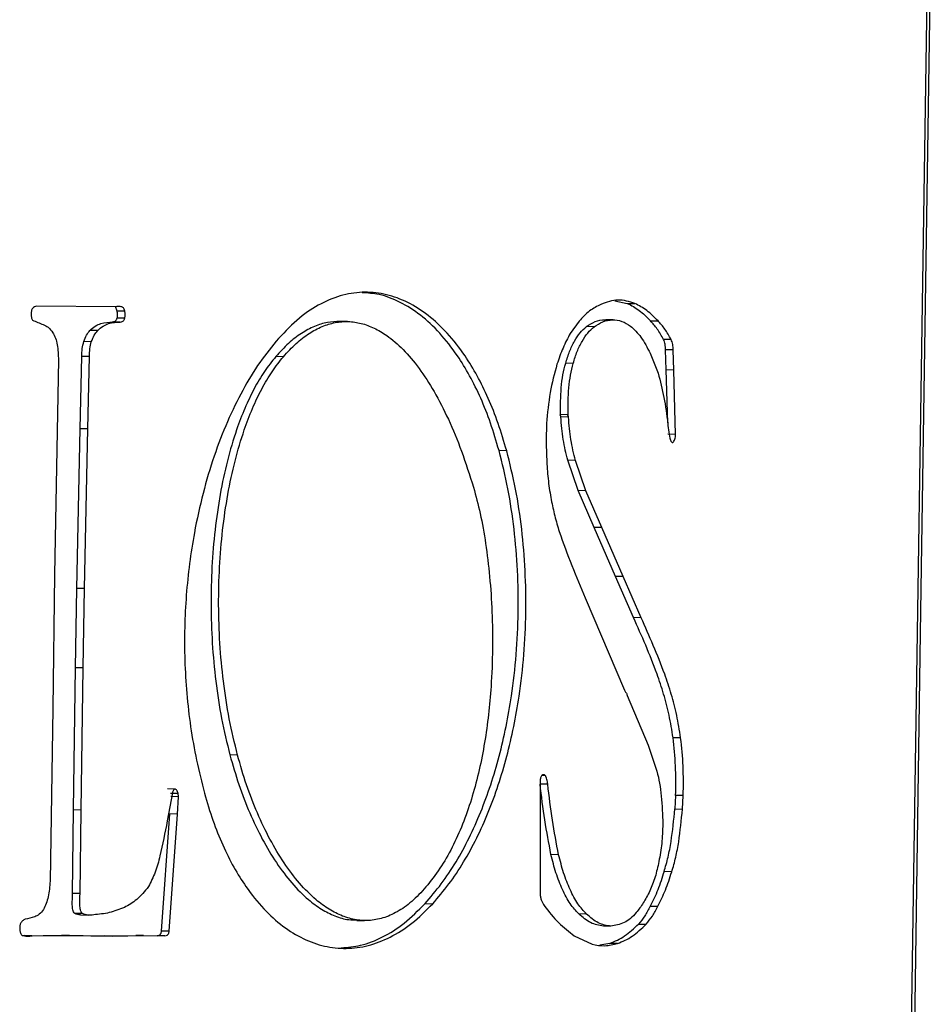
# Model space of a CAD drawing. Header units: millimetres. Extents: x 224 to 956, y 38 to 794.
# Tile 58 of 130: x 364 to 375, y 376 to 387. Entities that reach past the tile are written whole.
import ezdxf

# ---------------------------------------------------------------- set-up
doc = ezdxf.new("R2010")
doc.units = ezdxf.units.MM

msp = doc.modelspace()

# ---------------------------------------------------------------- linework, layer by layer
at = {"color": 179, "linetype": 'Continuous', "lineweight": 25}
for p, q in [((374.49, 387.342), (374.24, 370.798)), ((374.42, 380.064), (374.53, 387.343)), ((365.291, 383.763), (364.395, 383.771)), ((370.953, 383.83), (371.094, 383.802)), ((371.094, 383.802), (371.181, 383.8)), ((365.396, 383.713), (365.309, 383.714)), ((365.345, 383.59), (365.259, 383.592)), ((365.396, 383.634), (365.309, 383.636)), ((367.922, 383.595), (367.835, 383.597)), ((370.547, 383.601), (370.447, 383.462)), ((370.717, 383.537), (370.63, 383.539)), ((370.935, 383.614), (370.849, 383.616)), ((371.356, 383.605), (371.442, 383.603)), ((365.088, 383.493), (365.001, 383.495)), ((365.016, 383.367), (364.93, 383.369)), ((371.591, 383.391), (371.505, 383.392)), ((364.89, 382.38), (364.907, 383.201)), ((364.994, 383.199), (364.907, 383.201)), ((364.976, 382.379), (364.994, 383.199)), ((367.194, 383.197), (367.108, 383.199)), ((371.353, 383.236), (371.443, 383.011)), ((371.536, 383.047), (371.528, 383.275)), ((371.615, 383.274), (371.528, 383.275)), ((371.623, 383.045), (371.615, 383.274)), ((364.644, 383.16), (364.6, 380.73)), ((370.481, 383.122), (370.395, 383.124)), ((371.552, 382.446), (371.536, 383.047)), ((371.623, 383.045), (371.536, 383.047)), ((371.642, 382.316), (371.623, 383.045)), ((370.423, 382.54), (370.336, 382.541)), ((370.427, 382.513), (370.34, 382.515)), ((364.853, 380.57), (364.89, 382.38)), ((364.976, 382.379), (364.89, 382.38)), ((364.939, 380.568), (364.976, 382.379)), ((371.642, 382.316), (371.555, 382.318)), ((369.726, 382.131), (369.639, 382.133)), ((370.538, 381.68), (370.42, 382.023)), ((370.506, 382.021), (370.42, 382.023)), ((370.624, 381.678), (370.506, 382.021)), ((370.717, 381.262), (370.538, 381.68)), ((370.624, 381.678), (370.538, 381.68)), ((370.804, 381.26), (370.624, 381.678)), ((370.961, 380.706), (370.717, 381.262)), ((370.804, 381.26), (370.717, 381.262)), ((371.048, 380.704), (370.804, 381.26)), ((364.6, 380.73), (364.578, 379.208)), ((371.164, 380.24), (370.961, 380.706)), ((371.048, 380.704), (370.961, 380.706)), ((371.251, 380.238), (371.048, 380.704)), ((364.838, 379.671), (364.853, 380.57)), ((364.939, 380.568), (364.853, 380.57)), ((364.924, 379.669), (364.939, 380.568)), ((370.616, 380.462), (371.062, 379.417)), ((371.251, 380.238), (371.164, 380.24)), ((374.28, 370.799), (374.42, 380.064)), ((364.813, 378.06), (364.838, 379.671)), ((364.924, 379.669), (364.838, 379.671)), ((364.9, 378.058), (364.924, 379.669)), ((371.092, 379.356), (371.332, 378.794)), ((364.578, 379.208), (364.549, 377.25)), ((371.699, 378.877), (371.613, 378.878)), ((371.332, 378.794), (371.43, 378.499)), ((366.674, 378.681), (366.587, 378.683)), ((370.162, 378.448), (370.124, 378.449)), ((365.964, 378.295), (365.878, 378.297)), ((370.104, 378.385), (370.106, 377.885)), ((370.191, 378.35), (370.105, 378.352)), ((365.935, 378.253), (365.877, 377.934)), ((365.915, 378.25), (366.001, 378.248)), ((366.006, 378.209), (365.919, 378.211)), ((365.992, 378.012), (366.006, 378.209)), ((366.006, 378.209), (366.001, 378.248)), ((371.642, 378.224), (371.633, 378.07)), ((371.728, 378.222), (371.642, 378.224)), ((371.72, 378.068), (371.728, 378.222)), ((364.802, 377.113), (364.813, 378.06)), ((364.9, 378.058), (364.813, 378.06)), ((364.888, 377.111), (364.9, 378.058)), ((371.633, 378.07), (371.72, 378.068)), ((365.813, 376.686), (365.906, 378.014)), ((365.9, 376.684), (365.992, 378.012)), ((365.992, 378.012), (365.906, 378.014)), ((370.106, 377.885), (370.107, 377.27)), ((370.315, 377.552), (370.228, 377.554)), ((371.598, 377.358), (371.511, 377.36)), ((370.107, 377.27), (370.105, 377.111)), ((364.888, 377.111), (364.802, 377.113)), ((368.801, 376.998), (368.888, 376.996)), ((371.355, 376.968), (371.441, 376.967)), ((364.915, 376.884), (364.828, 376.885)), ((364.894, 376.869), (364.98, 376.867)), ((370.632, 376.879), (370.545, 376.881)), ((368.026, 376.807), (368.113, 376.805)), ((370.909, 376.741), (370.823, 376.743)), ((371.221, 376.766), (371.307, 376.765)), ((364.34, 376.632), (364.254, 376.634)), ((364.26, 376.633), (364.681, 376.639)), ((364.346, 376.632), (364.767, 376.637)), ((364.681, 376.639), (365.167, 376.631)), ((364.767, 376.637), (364.681, 376.639)), ((364.767, 376.637), (365.254, 376.629)), ((365.167, 376.631), (365.52, 376.636)), ((365.254, 376.629), (365.167, 376.631)), ((365.254, 376.629), (365.606, 376.634)), ((365.52, 376.636), (365.761, 376.633)), ((365.606, 376.634), (365.52, 376.636)), ((365.606, 376.634), (365.848, 376.632)), ((365.848, 376.632), (365.761, 376.633)), ((365.9, 376.684), (365.813, 376.686)), ((370.493, 376.632), (370.695, 376.536)), ((370.897, 376.546), (370.781, 376.526)), ((370.983, 376.544), (370.897, 376.546))]:
    msp.add_line(p, q, dxfattribs=at)
for points, knots in [([(369.726, 382.131), (369.695, 382.236), (369.633, 382.445), (369.52, 382.728), (369.394, 382.984), (369.24, 383.236), (369.055, 383.472), (368.837, 383.674), (368.606, 383.821), (368.365, 383.91), (368.118, 383.938), (367.868, 383.905), (367.619, 383.807), (367.372, 383.647), (367.217, 383.486), (367.139, 383.405)], [0, 0, 0, 0, 0.062326, 0.123957, 0.185191, 0.246261, 0.327687, 0.409377, 0.491482, 0.574091, 0.657289, 0.741197, 0.826026, 0.912123, 1, 1, 1, 1]), ([(369.639, 382.133), (369.608, 382.238), (369.547, 382.447), (369.434, 382.729), (369.308, 382.986), (369.154, 383.238), (368.969, 383.473), (368.75, 383.677), (368.519, 383.822), (368.296, 383.909), (368.15, 383.919), (368.086, 383.923)], [0, 0, 0, 0, 0.097497, 0.193907, 0.289698, 0.385229, 0.512605, 0.640394, 0.768832, 0.89806, 1, 1, 1, 1]), ([(364.395, 383.771), (364.386, 383.769), (364.37, 383.765), (364.355, 383.751), (364.348, 383.744)], [0, 0, 0, 0, 0.500004, 1, 1, 1, 1]), ([(365.309, 383.714), (365.307, 383.722), (365.303, 383.737), (365.295, 383.751), (365.289, 383.755), (365.287, 383.756)], [0, 0, 0, 0, 0.428221, 0.811977, 1, 1, 1, 1]), ([(365.307, 383.765), (365.305, 383.765), (365.302, 383.765), (365.299, 383.763), (365.295, 383.762), (365.293, 383.763), (365.291, 383.763)], [0, 0, 0, 0, 0.319621, 0.487939, 0.661976, 1, 1, 1, 1]), ([(365.396, 383.713), (365.394, 383.72), (365.39, 383.735), (365.38, 383.751), (365.368, 383.76), (365.344, 383.768), (365.323, 383.766), (365.307, 383.765)], [0, 0, 0, 0, 0.136386, 0.2586281, 0.3783879, 0.501427, 1, 1, 1, 1]), ([(370.794, 383.79), (370.751, 383.768), (370.665, 383.726), (370.586, 383.642), (370.547, 383.601)], [0, 0, 0, 0, 0.499995, 1, 1, 1, 1]), ([(371.181, 383.8), (371.117, 383.82), (370.988, 383.861), (370.859, 383.814), (370.794, 383.79)], [0, 0, 0, 0, 0.4999999, 1, 1, 1, 1]), ([(371.094, 383.802), (371.14, 383.778), (371.231, 383.731), (371.314, 383.647), (371.356, 383.605)], [0, 0, 0, 0, 0.499998, 1, 1, 1, 1]), ([(371.442, 383.603), (371.401, 383.645), (371.317, 383.729), (371.226, 383.776), (371.181, 383.8)], [0, 0, 0, 0, 0.500001, 1, 1, 1, 1]), ([(364.348, 383.744), (364.346, 383.74), (364.341, 383.733), (364.336, 383.711), (364.334, 383.68), (364.336, 383.649), (364.341, 383.625), (364.346, 383.615), (364.349, 383.611)], [0, 0, 0, 0, 0.115198, 0.23029, 0.468558, 0.72928, 0.861037, 1, 1, 1, 1]), ([(365.309, 383.636), (365.311, 383.642), (365.313, 383.655), (365.314, 383.682), (365.311, 383.702), (365.309, 383.714)], [0, 0, 0, 0, 0.247962, 0.502119, 1, 1, 1, 1]), ([(365.396, 383.634), (365.397, 383.641), (365.4, 383.653), (365.4, 383.68), (365.398, 383.7), (365.396, 383.713)], [0, 0, 0, 0, 0.247983, 0.502128, 1, 1, 1, 1]), ([(364.349, 383.611), (364.388, 383.594), (364.448, 383.569), (364.529, 383.538), (364.563, 383.492), (364.58, 383.469)], [0, 0, 0, 0, 0.501464, 0.750923, 1, 1, 1, 1]), ([(365.001, 383.495), (365.021, 383.512), (365.061, 383.548), (365.148, 383.586), (365.214, 383.589), (365.259, 383.592)], [0, 0, 0, 0, 0.244907, 0.492449, 1, 1, 1, 1]), ([(365.088, 383.493), (365.108, 383.511), (365.148, 383.547), (365.235, 383.584), (365.301, 383.588), (365.345, 383.59)], [0, 0, 0, 0, 0.244903, 0.492445, 1, 1, 1, 1]), ([(365.259, 383.592), (365.268, 383.593), (365.282, 383.596), (365.298, 383.61), (365.305, 383.623), (365.308, 383.632), (365.309, 383.636)], [0, 0, 0, 0, 0.493185, 0.732751, 0.859742, 1, 1, 1, 1]), ([(365.345, 383.59), (365.355, 383.592), (365.369, 383.594), (365.384, 383.608), (365.392, 383.621), (365.394, 383.63), (365.396, 383.634)], [0, 0, 0, 0, 0.49318, 0.732762, 0.859753, 1, 1, 1, 1]), ([(367.835, 383.596), (367.788, 383.595), (367.692, 383.591), (367.545, 383.545), (367.397, 383.466), (367.249, 383.353), (367.155, 383.251), (367.108, 383.199)], [0, 0, 0, 0, 0.1854077, 0.3824716, 0.5827861, 0.7880453, 1, 1, 1, 1]), ([(367.194, 383.197), (367.242, 383.249), (367.336, 383.351), (367.483, 383.464), (367.632, 383.544), (367.781, 383.589), (367.929, 383.601), (368.077, 383.58), (368.224, 383.526), (368.384, 383.432), (368.556, 383.284), (368.737, 383.069), (368.908, 382.804), (369.07, 382.488), (369.22, 382.126), (369.306, 381.855), (369.35, 381.717)], [0, 0, 0, 0, 0.062607, 0.123238, 0.182408, 0.240617, 0.298343, 0.356028, 0.414078, 0.472852, 0.552872, 0.635394, 0.720956, 0.810001, 0.902905, 1, 1, 1, 1]), ([(370.395, 383.124), (370.409, 383.169), (370.437, 383.26), (370.493, 383.376), (370.557, 383.473), (370.606, 383.517), (370.63, 383.539)], [0, 0, 0, 0, 0.250002, 0.500001, 0.749998, 1, 1, 1, 1]), ([(370.481, 383.122), (370.495, 383.168), (370.523, 383.259), (370.58, 383.374), (370.644, 383.471), (370.693, 383.515), (370.717, 383.537)], [0, 0, 0, 0, 0.2500014, 0.5000012, 0.7500048, 1, 1, 1, 1]), ([(370.63, 383.539), (370.663, 383.559), (370.731, 383.602), (370.806, 383.621), (370.845, 383.615), (370.848, 383.614)], [0, 0, 0, 0, 0.46498, 0.952768, 1, 1, 1, 1]), ([(370.717, 383.537), (370.75, 383.558), (370.818, 383.602), (370.925, 383.619), (371.032, 383.607), (371.099, 383.565), (371.131, 383.545)], [0, 0, 0, 0, 0.243715, 0.49938, 0.755276, 1, 1, 1, 1]), ([(371.131, 383.545), (371.172, 383.506), (371.254, 383.427), (371.32, 383.301), (371.353, 383.236)], [0, 0, 0, 0, 0.488073, 1, 1, 1, 1]), ([(371.505, 383.392), (371.482, 383.434), (371.436, 383.516), (371.382, 383.575), (371.356, 383.605)], [0, 0, 0, 0, 0.504127, 1, 1, 1, 1]), ([(371.591, 383.391), (371.568, 383.432), (371.523, 383.514), (371.469, 383.574), (371.442, 383.603)], [0, 0, 0, 0, 0.504128, 1, 1, 1, 1]), ([(364.58, 383.469), (364.591, 383.45), (364.613, 383.413), (364.638, 383.305), (364.641, 383.218), (364.644, 383.16)], [0, 0, 0, 0, 0.2560155, 0.4992889, 1, 1, 1, 1]), ([(364.93, 383.369), (364.94, 383.395), (364.96, 383.446), (364.988, 383.479), (365.001, 383.495)], [0, 0, 0, 0, 0.516153, 1, 1, 1, 1]), ([(365.016, 383.367), (365.027, 383.393), (365.047, 383.444), (365.075, 383.477), (365.088, 383.493)], [0, 0, 0, 0, 0.516146, 1, 1, 1, 1]), ([(370.447, 383.462), (370.419, 383.409), (370.362, 383.302), (370.318, 383.175), (370.296, 383.111)], [0, 0, 0, 0, 0.50449, 1, 1, 1, 1]), ([(364.907, 383.201), (364.909, 383.231), (364.911, 383.289), (364.924, 383.342), (364.93, 383.369)], [0, 0, 0, 0, 0.509461, 1, 1, 1, 1]), ([(364.994, 383.199), (364.995, 383.229), (364.998, 383.287), (365.01, 383.341), (365.016, 383.367)], [0, 0, 0, 0, 0.50947, 1, 1, 1, 1]), ([(367.139, 383.405), (367.067, 383.318), (366.924, 383.143), (366.731, 382.823), (366.557, 382.467), (366.405, 382.075), (366.279, 381.653), (366.188, 381.242), (366.127, 380.854), (366.09, 380.494), (366.072, 380.127), (366.073, 379.753), (366.095, 379.375), (366.14, 378.996), (366.206, 378.615), (366.268, 378.372), (366.299, 378.248)], [0, 0, 0, 0, 0.082782, 0.164991, 0.246654, 0.327807, 0.40854, 0.489041, 0.549477, 0.610176, 0.671408, 0.733516, 0.796916, 0.862091, 0.929588, 1, 1, 1, 1]), ([(371.528, 383.275), (371.527, 383.297), (371.524, 383.328), (371.516, 383.368), (371.509, 383.384), (371.505, 383.392)], [0, 0, 0, 0, 0.493804, 0.739891, 1, 1, 1, 1]), ([(371.615, 383.274), (371.613, 383.295), (371.611, 383.326), (371.603, 383.367), (371.595, 383.382), (371.591, 383.391)], [0, 0, 0, 0, 0.493795, 0.739901, 1, 1, 1, 1]), ([(367.108, 383.199), (367.064, 383.145), (366.977, 383.036), (366.86, 382.836), (366.755, 382.615), (366.651, 382.344), (366.555, 382.019), (366.473, 381.637), (366.415, 381.233), (366.38, 380.813), (366.369, 380.383), (366.384, 379.948), (366.424, 379.515), (366.489, 379.087), (366.554, 378.818), (366.587, 378.683)], [0, 0, 0, 0, 0.059928, 0.119268, 0.178441, 0.237774, 0.317511, 0.398317, 0.480372, 0.56373, 0.648375, 0.734277, 0.821441, 0.909948, 1, 1, 1, 1]), ([(366.674, 378.681), (366.641, 378.816), (366.576, 379.085), (366.511, 379.513), (366.47, 379.946), (366.456, 380.381), (366.466, 380.811), (366.501, 381.231), (366.56, 381.635), (366.642, 382.017), (366.738, 382.342), (366.841, 382.613), (366.947, 382.835), (367.064, 383.034), (367.151, 383.143), (367.194, 383.197)], [0, 0, 0, 0, 0.090051, 0.178558, 0.265722, 0.351625, 0.43627, 0.519627, 0.601682, 0.682488, 0.762225, 0.821558, 0.880731, 0.940072, 1, 1, 1, 1]), ([(370.296, 383.111), (370.268, 383.006), (370.21, 382.794), (370.189, 382.558), (370.178, 382.439)], [0, 0, 0, 0, 0.495518, 1, 1, 1, 1]), ([(370.336, 382.541), (370.336, 382.643), (370.337, 382.795), (370.361, 382.992), (370.384, 383.08), (370.395, 383.124)], [0, 0, 0, 0, 0.510065, 0.759074, 1, 1, 1, 1]), ([(370.423, 382.54), (370.423, 382.642), (370.423, 382.794), (370.448, 382.99), (370.47, 383.079), (370.481, 383.122)], [0, 0, 0, 0, 0.510062, 0.75907, 1, 1, 1, 1]), ([(371.443, 383.011), (371.467, 382.92), (371.515, 382.739), (371.54, 382.54), (371.553, 382.441)], [0, 0, 0, 0, 0.5021988, 1, 1, 1, 1]), ([(370.34, 382.515), (370.34, 382.515), (370.34, 382.517), (370.34, 382.52), (370.339, 382.524), (370.337, 382.528), (370.335, 382.531), (370.335, 382.533), (370.334, 382.534), (370.334, 382.536), (370.335, 382.539), (370.336, 382.54), (370.336, 382.541)], [0, 0, 0, 0, 0.074817, 0.143078, 0.27321, 0.533822, 0.650148, 0.701382, 0.748931, 0.796431, 0.849894, 1, 1, 1, 1]), ([(370.427, 382.513), (370.427, 382.514), (370.427, 382.515), (370.427, 382.518), (370.425, 382.523), (370.423, 382.526), (370.421, 382.53), (370.421, 382.533), (370.421, 382.534), (370.421, 382.537), (370.422, 382.539), (370.423, 382.54)], [0, 0, 0, 0, 0.07475, 0.143178, 0.273373, 0.53407, 0.701201, 0.748873, 0.796404, 0.849917, 1, 1, 1, 1]), ([(370.178, 382.439), (370.176, 382.366), (370.172, 382.222), (370.178, 382.079), (370.181, 382.008)], [0, 0, 0, 0, 0.504198, 1, 1, 1, 1]), ([(370.42, 382.023), (370.4, 382.1), (370.361, 382.255), (370.347, 382.428), (370.34, 382.515)], [0, 0, 0, 0, 0.498084, 1, 1, 1, 1]), ([(370.506, 382.021), (370.487, 382.098), (370.448, 382.253), (370.434, 382.426), (370.427, 382.513)], [0, 0, 0, 0, 0.498089, 1, 1, 1, 1]), ([(371.553, 382.441), (371.556, 382.408), (371.563, 382.342), (371.576, 382.28), (371.583, 382.25)], [0, 0, 0, 0, 0.504698, 1, 1, 1, 1]), ([(371.61, 382.225), (371.615, 382.23), (371.623, 382.24), (371.633, 382.262), (371.64, 382.288), (371.641, 382.307), (371.642, 382.316)], [0, 0, 0, 0, 0.250005, 0.499999, 0.750013, 1, 1, 1, 1]), ([(371.583, 382.25), (371.585, 382.246), (371.588, 382.238), (371.595, 382.23), (371.603, 382.225), (371.608, 382.225), (371.61, 382.225)], [0, 0, 0, 0, 0.250013, 0.49999, 0.749975, 1, 1, 1, 1]), ([(368.801, 376.998), (368.863, 377.07), (368.985, 377.212), (369.152, 377.464), (369.301, 377.736), (369.433, 378.03), (369.547, 378.34), (369.643, 378.665), (369.722, 379.002), (369.789, 379.387), (369.839, 379.819), (369.862, 380.298), (369.854, 380.775), (369.814, 381.245), (369.746, 381.705), (369.675, 381.99), (369.639, 382.133)], [0, 0, 0, 0, 0.071139, 0.139713, 0.206155, 0.270855, 0.33416, 0.39637, 0.45774, 0.518487, 0.598799, 0.678679, 0.758434, 0.838352, 0.91875, 1, 1, 1, 1]), ([(368.888, 376.996), (368.95, 377.068), (369.072, 377.21), (369.238, 377.462), (369.388, 377.735), (369.519, 378.028), (369.633, 378.338), (369.73, 378.663), (369.808, 379), (369.876, 379.385), (369.926, 379.818), (369.948, 380.296), (369.94, 380.774), (369.901, 381.244), (369.832, 381.703), (369.762, 381.988), (369.726, 382.131)], [0, 0, 0, 0, 0.071138, 0.139713, 0.206155, 0.270855, 0.33416, 0.39637, 0.45774, 0.518487, 0.598798, 0.678679, 0.758433, 0.838353, 0.918749, 1, 1, 1, 1]), ([(370.181, 382.008), (370.185, 381.934), (370.195, 381.786), (370.219, 381.646), (370.231, 381.577)], [0, 0, 0, 0, 0.5000007, 1, 1, 1, 1]), ([(369.35, 381.717), (369.376, 381.619), (369.431, 381.415), (369.491, 381.074), (369.536, 380.7), (369.563, 380.3), (369.569, 379.883), (369.554, 379.493), (369.522, 379.138), (369.478, 378.821), (369.417, 378.511), (369.339, 378.212), (369.242, 377.927), (369.125, 377.661), (368.989, 377.415), (368.885, 377.279), (368.831, 377.209)], [0, 0, 0, 0, 0.066476, 0.138527, 0.215116, 0.295168, 0.377682, 0.46182, 0.525644, 0.589937, 0.654727, 0.720213, 0.786786, 0.855045, 0.925789, 1, 1, 1, 1]), ([(370.231, 381.577), (370.244, 381.514), (370.27, 381.389), (370.304, 381.273), (370.322, 381.215)], [0, 0, 0, 0, 0.497111, 1, 1, 1, 1]), ([(370.322, 381.215), (370.368, 381.085), (370.461, 380.827), (370.565, 380.584), (370.616, 380.462)], [0, 0, 0, 0, 0.500001, 1, 1, 1, 1]), ([(371.613, 378.878), (371.599, 378.964), (371.571, 379.136), (371.507, 379.376), (371.419, 379.642), (371.303, 379.928), (371.211, 380.136), (371.164, 380.24)], [0, 0, 0, 0, 0.163632, 0.327348, 0.492999, 0.745492, 1, 1, 1, 1]), ([(371.699, 378.877), (371.685, 378.963), (371.658, 379.135), (371.594, 379.374), (371.506, 379.64), (371.389, 379.926), (371.297, 380.134), (371.251, 380.238)], [0, 0, 0, 0, 0.163632, 0.327348, 0.492998, 0.745494, 1, 1, 1, 1]), ([(371.062, 379.417), (371.068, 379.407), (371.076, 379.393), (371.086, 379.377), (371.09, 379.366), (371.091, 379.359), (371.092, 379.356)], [0, 0, 0, 0, 0.5190969, 0.7601188, 0.8775439, 1, 1, 1, 1]), ([(371.642, 378.224), (371.643, 378.336), (371.647, 378.557), (371.624, 378.772), (371.613, 378.878)], [0, 0, 0, 0, 0.505973, 1, 1, 1, 1]), ([(371.728, 378.222), (371.73, 378.334), (371.733, 378.555), (371.711, 378.77), (371.699, 378.877)], [0, 0, 0, 0, 0.505971, 1, 1, 1, 1]), ([(366.587, 378.683), (366.62, 378.569), (366.686, 378.338), (366.811, 378.02), (366.953, 377.723), (367.113, 377.455), (367.288, 377.224), (367.46, 377.051), (367.625, 376.93), (367.778, 376.854), (367.912, 376.812), (367.996, 376.812), (368.026, 376.812)], [0, 0, 0, 0, 0.109557, 0.222383, 0.337501, 0.453947, 0.570879, 0.687687, 0.775067, 0.862297, 0.94963, 1, 1, 1, 1]), ([(368.831, 377.209), (368.778, 377.149), (368.674, 377.033), (368.509, 376.912), (368.345, 376.835), (368.182, 376.801), (368.022, 376.807), (367.864, 376.851), (367.711, 376.929), (367.547, 377.049), (367.375, 377.222), (367.2, 377.454), (367.04, 377.721), (366.897, 378.018), (366.773, 378.336), (366.706, 378.567), (366.674, 378.681)], [0, 0, 0, 0, 0.070497, 0.137627, 0.202349, 0.265491, 0.327725, 0.38955, 0.451303, 0.513163, 0.595855, 0.678634, 0.761071, 0.842568, 0.922441, 1, 1, 1, 1]), ([(370.126, 378.451), (370.123, 378.448), (370.117, 378.441), (370.109, 378.418), (370.106, 378.398), (370.104, 378.385)], [0, 0, 0, 0, 0.2442139, 0.4892605, 1, 1, 1, 1]), ([(370.162, 378.448), (370.161, 378.45), (370.159, 378.454), (370.153, 378.458), (370.141, 378.459), (370.132, 378.454), (370.126, 378.451)], [0, 0, 0, 0, 0.121089, 0.238673, 0.479912, 1, 1, 1, 1]), ([(370.191, 378.35), (370.189, 378.369), (370.185, 378.397), (370.176, 378.427), (370.169, 378.441), (370.165, 378.446), (370.162, 378.448)], [0, 0, 0, 0, 0.4902911, 0.7377279, 0.8646854, 1, 1, 1, 1]), ([(371.43, 378.499), (371.441, 378.454), (371.462, 378.363), (371.487, 378.162), (371.493, 378.006), (371.497, 377.9)], [0, 0, 0, 0, 0.243189, 0.489575, 1, 1, 1, 1]), ([(365.964, 378.295), (365.961, 378.294), (365.955, 378.293), (365.947, 378.283), (365.94, 378.27), (365.937, 378.259), (365.935, 378.253)], [0, 0, 0, 0, 0.24127, 0.484153, 0.737706, 1, 1, 1, 1]), ([(366.001, 378.248), (365.999, 378.254), (365.995, 378.267), (365.986, 378.282), (365.976, 378.292), (365.968, 378.294), (365.964, 378.295)], [0, 0, 0, 0, 0.249995, 0.499992, 0.749964, 1, 1, 1, 1]), ([(370.228, 377.554), (370.204, 377.683), (370.155, 377.944), (370.121, 378.215), (370.105, 378.352)], [0, 0, 0, 0, 0.498107, 1, 1, 1, 1]), ([(370.315, 377.552), (370.29, 377.682), (370.241, 377.942), (370.208, 378.214), (370.191, 378.35)], [0, 0, 0, 0, 0.4981117, 1, 1, 1, 1]), ([(366.299, 378.248), (366.33, 378.144), (366.391, 377.938), (366.504, 377.659), (366.629, 377.407), (366.783, 377.16), (366.969, 376.93), (367.187, 376.733), (367.419, 376.591), (367.66, 376.506), (367.907, 376.48), (368.157, 376.513), (368.407, 376.609), (368.654, 376.763), (368.809, 376.918), (368.888, 376.996)], [0, 0, 0, 0, 0.06193, 0.123155, 0.184022, 0.244799, 0.325992, 0.407657, 0.48994, 0.572899, 0.656554, 0.740937, 0.826144, 0.912379, 1, 1, 1, 1]), ([(371.511, 377.36), (371.527, 377.414), (371.559, 377.522), (371.602, 377.761), (371.621, 377.946), (371.633, 378.07)], [0, 0, 0, 0, 0.2487417, 0.4966439, 1, 1, 1, 1]), ([(371.598, 377.358), (371.614, 377.412), (371.646, 377.521), (371.689, 377.759), (371.707, 377.944), (371.72, 378.068)], [0, 0, 0, 0, 0.24874, 0.496643, 1, 1, 1, 1]), ([(365.877, 377.934), (365.851, 377.801), (365.813, 377.602), (365.744, 377.345), (365.691, 377.242), (365.664, 377.19)], [0, 0, 0, 0, 0.494848, 0.7427515, 1, 1, 1, 1]), ([(371.497, 377.9), (371.494, 377.826), (371.489, 377.681), (371.464, 377.542), (371.452, 377.475)], [0, 0, 0, 0, 0.509998, 1, 1, 1, 1]), ([(370.545, 376.881), (370.511, 376.917), (370.442, 376.99), (370.357, 377.155), (370.282, 377.341), (370.246, 377.483), (370.228, 377.554)], [0, 0, 0, 0, 0.242158, 0.494698, 0.750557, 1, 1, 1, 1]), ([(370.632, 376.879), (370.598, 376.915), (370.529, 376.989), (370.443, 377.153), (370.369, 377.34), (370.333, 377.482), (370.315, 377.552)], [0, 0, 0, 0, 0.242157, 0.494699, 0.750558, 1, 1, 1, 1]), ([(371.452, 377.475), (371.439, 377.415), (371.413, 377.294), (371.35, 377.139), (371.278, 377.002), (371.222, 376.93), (371.195, 376.895)], [0, 0, 0, 0, 0.246824, 0.50023, 0.754603, 1, 1, 1, 1]), ([(371.511, 377.36), (371.488, 377.289), (371.443, 377.148), (371.384, 377.028), (371.355, 376.968)], [0, 0, 0, 0, 0.499999, 1, 1, 1, 1]), ([(371.441, 376.967), (371.471, 377.027), (371.529, 377.146), (371.575, 377.287), (371.598, 377.358)], [0, 0, 0, 0, 0.499996, 1, 1, 1, 1]), ([(364.549, 377.25), (364.544, 377.191), (364.535, 377.102), (364.505, 376.996), (364.484, 376.953), (364.473, 376.931)], [0, 0, 0, 0, 0.503203, 0.750121, 1, 1, 1, 1]), ([(365.664, 377.19), (365.621, 377.137), (365.535, 377.033), (365.439, 376.98), (365.391, 376.954)], [0, 0, 0, 0, 0.503542, 1, 1, 1, 1]), ([(364.828, 376.885), (364.823, 376.891), (364.814, 376.902), (364.805, 376.927), (364.801, 376.955), (364.8, 377.017), (364.801, 377.07), (364.802, 377.113)], [0, 0, 0, 0, 0.134887, 0.251639, 0.365606, 0.484833, 1, 1, 1, 1]), ([(364.915, 376.884), (364.91, 376.889), (364.901, 376.9), (364.892, 376.925), (364.888, 376.953), (364.886, 377.016), (364.887, 377.068), (364.888, 377.111)], [0, 0, 0, 0, 0.134888, 0.251649, 0.365601, 0.484826, 1, 1, 1, 1]), ([(370.105, 377.111), (370.107, 377.097), (370.109, 377.069), (370.123, 377.019), (370.14, 376.993), (370.15, 376.975)], [0, 0, 0, 0, 0.254135, 0.50259, 1, 1, 1, 1]), ([(365.391, 376.954), (365.334, 376.932), (365.219, 376.886), (365.102, 376.876), (365.043, 376.87)], [0, 0, 0, 0, 0.493456, 1, 1, 1, 1]), ([(367.851, 376.496), (367.924, 376.502), (368.081, 376.515), (368.32, 376.611), (368.567, 376.764), (368.723, 376.92), (368.801, 376.998)], [0, 0, 0, 0, 0.221596, 0.477617, 0.736727, 1, 1, 1, 1]), ([(370.15, 376.975), (370.205, 376.906), (370.313, 376.77), (370.433, 376.678), (370.493, 376.632)], [0, 0, 0, 0, 0.5000013, 1, 1, 1, 1]), ([(371.355, 376.968), (371.334, 376.93), (371.293, 376.853), (371.245, 376.795), (371.221, 376.766)], [0, 0, 0, 0, 0.499995, 1, 1, 1, 1]), ([(371.307, 376.765), (371.331, 376.793), (371.38, 376.851), (371.421, 376.928), (371.441, 376.967)], [0, 0, 0, 0, 0.499994, 1, 1, 1, 1]), ([(364.473, 376.931), (364.458, 376.911), (364.427, 376.872), (364.355, 376.839), (364.301, 376.828), (364.265, 376.821)], [0, 0, 0, 0, 0.25028, 0.495203, 1, 1, 1, 1]), ([(364.894, 376.869), (364.893, 376.869), (364.871, 376.868), (364.849, 376.877), (364.828, 376.885)], [0, 0, 0, 0, 0.037276, 1, 1, 1, 1]), ([(365.043, 376.87), (365.021, 376.867), (364.978, 376.862), (364.936, 376.877), (364.915, 376.884)], [0, 0, 0, 0, 0.50468, 1, 1, 1, 1]), ([(370.823, 376.743), (370.774, 376.75), (370.677, 376.766), (370.588, 376.843), (370.545, 376.881)], [0, 0, 0, 0, 0.506752, 1, 1, 1, 1]), ([(370.909, 376.741), (370.86, 376.749), (370.763, 376.764), (370.675, 376.841), (370.632, 376.879)], [0, 0, 0, 0, 0.506758, 1, 1, 1, 1]), ([(371.195, 376.895), (371.174, 376.871), (371.13, 376.824), (371.034, 376.763), (370.959, 376.75), (370.909, 376.741)], [0, 0, 0, 0, 0.247162, 0.49507, 1, 1, 1, 1]), ([(364.211, 376.766), (364.209, 376.76), (364.206, 376.749), (364.203, 376.722), (364.205, 376.703), (364.206, 376.689)], [0, 0, 0, 0, 0.246021, 0.4897, 1, 1, 1, 1]), ([(364.265, 376.821), (364.255, 376.815), (364.24, 376.807), (364.222, 376.789), (364.215, 376.774), (364.211, 376.766)], [0, 0, 0, 0, 0.4982768, 0.7438, 1, 1, 1, 1]), ([(370.897, 376.546), (370.953, 376.57), (371.065, 376.618), (371.169, 376.717), (371.221, 376.766)], [0, 0, 0, 0, 0.502962, 1, 1, 1, 1]), ([(370.983, 376.544), (371.04, 376.568), (371.152, 376.616), (371.256, 376.715), (371.307, 376.765)], [0, 0, 0, 0, 0.502956, 1, 1, 1, 1]), ([(364.206, 376.689), (364.209, 376.678), (364.213, 376.661), (364.222, 376.643), (364.228, 376.639), (364.231, 376.637)], [0, 0, 0, 0, 0.520055, 0.766448, 1, 1, 1, 1]), ([(364.231, 376.637), (364.25, 376.633), (364.288, 376.625), (364.327, 376.63), (364.346, 376.632)], [0, 0, 0, 0, 0.496993, 1, 1, 1, 1]), ([(365.761, 376.633), (365.772, 376.635), (365.785, 376.636), (365.799, 376.649), (365.805, 376.658), (365.81, 376.67), (365.812, 376.681), (365.813, 376.686)], [0, 0, 0, 0, 0.49702, 0.616602, 0.735786, 0.860613, 1, 1, 1, 1]), ([(365.848, 376.632), (365.858, 376.633), (365.871, 376.634), (365.885, 376.647), (365.892, 376.656), (365.897, 376.669), (365.899, 376.679), (365.9, 376.684)], [0, 0, 0, 0, 0.497005, 0.616589, 0.735775, 0.860579, 1, 1, 1, 1]), ([(370.695, 376.536), (370.743, 376.527), (370.839, 376.51), (370.935, 376.533), (370.983, 376.544)], [0, 0, 0, 0, 0.500004, 1, 1, 1, 1])]:
    msp.add_open_spline(points, degree=3, knots=knots, dxfattribs=at)

doc.saveas('drawing.dxf')
